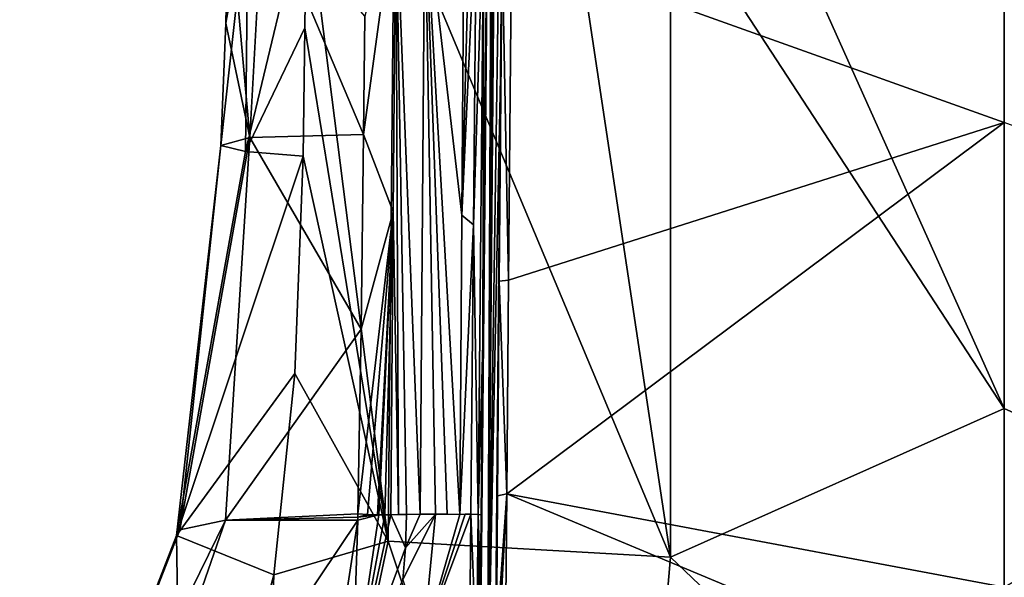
# Model space of a CAD drawing. Header units: millimetres. Extents: x -198 to 35, y -266 to 413.
# Tile 65 of 98: x -69 to -49, y -153 to -142. Entities that reach past the tile are written whole.
import ezdxf

# ---------------------------------------------------------------- set-up
doc = ezdxf.new("R2010")
doc.units = ezdxf.units.MM
doc.header["$LTSCALE"] = 87.30003
for name, color, linetype in [('1453', 7, 'CONTINUOUS'), ('835', 7, 'CONTINUOUS'), ('839', 7, 'CONTINUOUS'), ('845', 7, 'CONTINUOUS'), ('853', 7, 'CONTINUOUS'), ('869', 7, 'CONTINUOUS'), ('873', 7, 'CONTINUOUS'), ('874', 7, 'CONTINUOUS'), ('880', 7, 'CONTINUOUS'), ('885', 7, 'CONTINUOUS'), ('886', 7, 'CONTINUOUS'), ('890', 7, 'CONTINUOUS'), ('901', 7, 'CONTINUOUS'), ('902', 7, 'CONTINUOUS'), ('903', 7, 'CONTINUOUS'), ('906', 7, 'CONTINUOUS'), ('907', 7, 'CONTINUOUS'), ('944', 7, 'CONTINUOUS'), ('957', 7, 'CONTINUOUS'), ('967', 7, 'CONTINUOUS'), ('979', 7, 'CONTINUOUS')]:
    doc.layers.add(name, color=color, linetype=linetype)

msp = doc.modelspace()

# ---------------------------------------------------------------- linework, layer by layer
at = {"layer": '1453', "linetype": 'Continuous'}
for points in [[(-59.885, -139.348, 71.52), (-59.934, -145.82, 71.66), (-59.76, -139.348, 71.53), (-59.885, -139.348, 71.52)], [(-59.934, -145.82, 71.66), (-59.693, -146.015, 71.681), (-59.634, -139.348, 71.539), (-59.934, -145.82, 71.66)], [(-59.934, -145.82, 71.66), (-59.634, -139.348, 71.539), (-59.76, -139.348, 71.53), (-59.934, -145.82, 71.66)], [(-59.934, -145.82, 71.66), (-59.976, -151.913, 71.857), (-59.693, -146.015, 71.681), (-59.934, -145.82, 71.66)], [(-59.976, -151.913, 71.857), (-59.751, -151.911, 71.874), (-59.693, -146.015, 71.681), (-59.976, -151.913, 71.857)], [(-59.976, -151.913, 71.857), (-59.865, -151.912, 71.866), (-59.751, -151.911, 71.874), (-59.976, -151.913, 71.857)]]:
    msp.add_3dface(points, dxfattribs=at)
at = {"layer": '835', "linetype": 'Continuous'}
for points in [[(-48.894, -143.934, 72.261), (-48.894, -153.396, 73.699), (-38.803, -147.623, 72.262), (-48.894, -143.934, 72.261)], [(-48.894, -153.396, 73.699), (-43.892, -153.641, 73.656), (-38.803, -147.623, 72.262), (-48.894, -153.396, 73.699)]]:
    msp.add_3dface(points, dxfattribs=at)
at = {"layer": '839', "linetype": 'Continuous'}
for points in [[(-48.894, -143.934, 72.261), (-48.894, -129.007, 71.923), (-58.924, -140.345, 71.72), (-48.894, -143.934, 72.261)], [(-58.981, -147.143, 72.211), (-48.894, -143.934, 72.261), (-58.924, -140.345, 71.72), (-58.981, -147.143, 72.211)], [(-48.894, -153.396, 73.699), (-48.894, -143.934, 72.261), (-59.018, -151.498, 72.819), (-48.894, -153.396, 73.699)], [(-59.018, -151.498, 72.819), (-48.894, -143.934, 72.261), (-58.981, -147.143, 72.211), (-59.018, -151.498, 72.819)], [(-59.043, -154.392, 73.566), (-53.896, -153.641, 73.656), (-59.018, -151.498, 72.819), (-59.043, -154.392, 73.566)], [(-53.896, -153.641, 73.656), (-48.894, -153.396, 73.699), (-59.018, -151.498, 72.819), (-53.896, -153.641, 73.656)]]:
    msp.add_3dface(points, dxfattribs=at)
at = {"layer": '845', "linetype": 'Continuous'}
for points in [[(-59.026, -129.958, 70.158), (-59.144, -143.02, 70.607), (-59.029, -131.327, 71.247), (-59.026, -129.958, 70.158)], [(-59.029, -131.327, 71.247), (-59.144, -143.02, 70.607), (-59.061, -134.747, 71.319), (-59.029, -131.327, 71.247)], [(-59.061, -134.747, 71.319), (-59.144, -143.02, 70.607), (-59.111, -140.353, 71.523), (-59.061, -134.747, 71.319)], [(-59.111, -140.353, 71.523), (-59.144, -143.02, 70.607), (-59.171, -147.162, 72.014), (-59.111, -140.353, 71.523)], [(-59.144, -143.02, 70.607), (-59.262, -156.127, 71.056), (-59.171, -147.162, 72.014), (-59.144, -143.02, 70.607)], [(-59.171, -147.162, 72.014), (-59.262, -156.127, 71.056), (-59.206, -151.533, 72.624), (-59.171, -147.162, 72.014)], [(-59.206, -151.533, 72.624), (-59.262, -156.127, 71.056), (-59.227, -154.459, 73.38), (-59.206, -151.533, 72.624)]]:
    msp.add_3dface(points, dxfattribs=at)
at = {"layer": '853', "linetype": 'Continuous'}
for points in [[(-58.981, -147.143, 72.211), (-59.111, -140.353, 71.523), (-59.171, -147.162, 72.014), (-58.981, -147.143, 72.211)], [(-58.981, -147.143, 72.211), (-58.924, -140.345, 71.72), (-59.111, -140.353, 71.523), (-58.981, -147.143, 72.211)], [(-59.018, -151.498, 72.819), (-59.171, -147.162, 72.014), (-59.206, -151.533, 72.624), (-59.018, -151.498, 72.819)], [(-59.018, -151.498, 72.819), (-58.981, -147.143, 72.211), (-59.171, -147.162, 72.014), (-59.018, -151.498, 72.819)], [(-59.018, -151.498, 72.819), (-59.206, -151.533, 72.624), (-59.227, -154.459, 73.38), (-59.018, -151.498, 72.819)], [(-59.018, -151.498, 72.819), (-59.227, -154.459, 73.38), (-59.173, -154.413, 73.506), (-59.018, -151.498, 72.819)], [(-59.043, -154.392, 73.566), (-59.018, -151.498, 72.819), (-59.173, -154.413, 73.506), (-59.043, -154.392, 73.566)]]:
    msp.add_3dface(points, dxfattribs=at)
at = {"layer": '869', "linetype": 'Continuous'}
for points in [[(-59.281, -126.45, 70.038), (-59.536, -151.922, 71.678), (-59.564, -156.175, 71.076), (-59.281, -126.45, 70.038)], [(-59.503, -148.444, 71.551), (-59.536, -151.922, 71.678), (-59.281, -126.45, 70.038), (-59.503, -148.444, 71.551)], [(-59.419, -139.353, 71.344), (-59.503, -148.444, 71.551), (-59.281, -126.45, 70.038), (-59.419, -139.353, 71.344)], [(-59.536, -151.922, 71.678), (-59.552, -153.427, 71.799), (-59.564, -156.175, 71.076), (-59.536, -151.922, 71.678)]]:
    msp.add_3dface(points, dxfattribs=at)
at = {"layer": '873', "linetype": 'Continuous'}
for points in [[(-64.332, -144.527, 55.886), (-64.838, -144.405, 59.13), (-64.281, -139.348, 55.952), (-64.332, -144.527, 55.886)], [(-64.281, -139.348, 55.952), (-64.838, -144.405, 59.13), (-64.736, -141.909, 59.04), (-64.281, -139.348, 55.952)], [(-64.679, -139.348, 58.947), (-64.281, -139.348, 55.952), (-64.736, -141.909, 59.04), (-64.679, -139.348, 58.947)], [(-63.126, -142.008, 53.172), (-64.332, -144.527, 55.886), (-63.093, -139.348, 53.161), (-63.126, -142.008, 53.172)], [(-63.093, -139.348, 53.161), (-64.332, -144.527, 55.886), (-64.281, -139.348, 55.952), (-63.093, -139.348, 53.161)], [(-63.162, -144.618, 53.208), (-64.332, -144.527, 55.886), (-63.126, -142.008, 53.172), (-63.162, -144.618, 53.208)]]:
    msp.add_3dface(points, dxfattribs=at)
at = {"layer": '874', "linetype": 'Continuous'}
for points in [[(-64.679, -139.348, 58.947), (-64.736, -141.909, 59.04), (-64.246, -144.241, 64.133), (-64.679, -139.348, 58.947)], [(-64.679, -139.348, 58.947), (-64.246, -144.241, 64.133), (-63.975, -139.348, 64.54), (-64.679, -139.348, 58.947)], [(-64.246, -144.241, 64.133), (-61.931, -144.179, 69.782), (-63.975, -139.348, 64.54), (-64.246, -144.241, 64.133)], [(-61.931, -144.179, 69.782), (-61.905, -141.77, 69.734), (-63.975, -139.348, 64.54), (-61.931, -144.179, 69.782)], [(-64.736, -141.909, 59.04), (-64.838, -144.405, 59.13), (-64.246, -144.241, 64.133), (-64.736, -141.909, 59.04)]]:
    msp.add_3dface(points, dxfattribs=at)
at = {"layer": '880', "linetype": 'Continuous'}
for points in [[(-60.72, -154.502, 71.996), (-59.976, -151.913, 71.857), (-60.467, -151.911, 71.764), (-60.72, -154.502, 71.996)], [(-59.751, -151.911, 71.874), (-59.865, -151.912, 71.866), (-60.72, -154.502, 71.996), (-59.751, -151.911, 71.874)], [(-59.765, -153.403, 71.994), (-59.751, -151.911, 71.874), (-60.72, -154.502, 71.996), (-59.765, -153.403, 71.994)], [(-59.865, -151.912, 71.866), (-59.976, -151.913, 71.857), (-60.72, -154.502, 71.996), (-59.865, -151.912, 71.866)], [(-60.467, -151.911, 71.764), (-59.976, -151.913, 71.857), (-60.231, -151.912, 71.824), (-60.467, -151.911, 71.764)]]:
    msp.add_3dface(points, dxfattribs=at)
at = {"layer": '885', "linetype": 'Continuous'}
for points in [[(-60.72, -154.502, 71.996), (-60.467, -151.911, 71.764), (-61.132, -153.244, 71.502), (-60.72, -154.502, 71.996)], [(-61.132, -153.244, 71.502), (-60.467, -151.911, 71.764), (-61.077, -152.592, 71.457), (-61.132, -153.244, 71.502)], [(-61.077, -152.592, 71.457), (-60.467, -151.911, 71.764), (-60.78, -151.911, 71.625), (-61.077, -152.592, 71.457)], [(-61.055, -151.914, 71.421), (-61.077, -152.592, 71.457), (-60.78, -151.911, 71.625), (-61.055, -151.914, 71.421)]]:
    msp.add_3dface(points, dxfattribs=at)
at = {"layer": '886', "linetype": 'Continuous'}
for points in [[(-61.905, -141.77, 69.734), (-61.931, -144.179, 69.782), (-61.277, -139.348, 70.696), (-61.905, -141.77, 69.734)], [(-61.277, -139.348, 70.696), (-61.931, -144.179, 69.782), (-61.328, -145.751, 70.845), (-61.277, -139.348, 70.696)], [(-61.931, -144.179, 69.782), (-61.983, -148.14, 69.869), (-61.328, -145.751, 70.845), (-61.931, -144.179, 69.782)], [(-62.048, -151.906, 69.977), (-61.85, -151.915, 70.296), (-61.328, -145.751, 70.845), (-62.048, -151.906, 69.977)], [(-61.983, -148.14, 69.869), (-62.048, -151.906, 69.977), (-61.328, -145.751, 70.845), (-61.983, -148.14, 69.869)], [(-61.85, -151.915, 70.296), (-61.647, -151.921, 70.617), (-61.328, -145.751, 70.845), (-61.85, -151.915, 70.296)], [(-61.647, -151.921, 70.617), (-61.622, -151.922, 70.657), (-61.328, -145.751, 70.845), (-61.647, -151.921, 70.617)], [(-61.328, -145.751, 70.845), (-61.622, -151.922, 70.657), (-61.5, -151.924, 70.851), (-61.328, -145.751, 70.845)], [(-61.375, -151.925, 71.037), (-61.328, -145.751, 70.845), (-61.5, -151.924, 70.851), (-61.375, -151.925, 71.037)]]:
    msp.add_3dface(points, dxfattribs=at)
at = {"layer": '890', "linetype": 'Continuous'}
for points in [[(-61.277, -139.348, 70.696), (-61.328, -145.751, 70.845), (-61.222, -151.918, 71.244), (-61.277, -139.348, 70.696)], [(-60.686, -139.343, 71.29), (-61.277, -139.348, 70.696), (-60.78, -151.911, 71.625), (-60.686, -139.343, 71.29)], [(-61.277, -139.348, 70.696), (-61.055, -151.914, 71.421), (-60.78, -151.911, 71.625), (-61.277, -139.348, 70.696)], [(-61.055, -151.914, 71.421), (-61.277, -139.348, 70.696), (-61.222, -151.918, 71.244), (-61.055, -151.914, 71.421)], [(-60.467, -151.911, 71.764), (-60.686, -139.343, 71.29), (-60.78, -151.911, 71.625), (-60.467, -151.911, 71.764)], [(-59.885, -139.348, 71.52), (-60.686, -139.343, 71.29), (-59.934, -145.82, 71.66), (-59.885, -139.348, 71.52)], [(-59.976, -151.913, 71.857), (-60.686, -139.343, 71.29), (-60.231, -151.912, 71.824), (-59.976, -151.913, 71.857)], [(-60.686, -139.343, 71.29), (-59.976, -151.913, 71.857), (-59.934, -145.82, 71.66), (-60.686, -139.343, 71.29)], [(-60.686, -139.343, 71.29), (-60.467, -151.911, 71.764), (-60.231, -151.912, 71.824), (-60.686, -139.343, 71.29)], [(-61.328, -145.751, 70.845), (-61.375, -151.925, 71.037), (-61.222, -151.918, 71.244), (-61.328, -145.751, 70.845)]]:
    msp.add_3dface(points, dxfattribs=at)
at = {"layer": '901', "linetype": 'Continuous'}
for points in [[(-67.623, -160.355, 66.714), (-64.738, -152.032, 64.848), (-68.928, -160.57, 61.124), (-67.623, -160.355, 66.714)], [(-68.928, -160.57, 61.124), (-64.738, -152.032, 64.848), (-65.671, -152.227, 61.141), (-68.928, -160.57, 61.124)], [(-62.607, -155.66, 70.297), (-62.051, -152.03, 69.981), (-67.623, -160.355, 66.714), (-62.607, -155.66, 70.297)], [(-67.623, -160.355, 66.714), (-62.051, -152.03, 69.981), (-64.738, -152.032, 64.848), (-67.623, -160.355, 66.714)], [(-65.735, -152.347, 59.691), (-68.928, -160.57, 61.124), (-65.671, -152.227, 61.141), (-65.735, -152.347, 59.691)], [(-68.928, -160.57, 61.124), (-65.735, -152.347, 59.691), (-65.619, -160.126, 54.385), (-68.928, -160.57, 61.124)], [(-65.619, -160.126, 54.385), (-65.735, -152.347, 59.691), (-63.755, -153.148, 53.571), (-65.619, -160.126, 54.385)]]:
    msp.add_3dface(points, dxfattribs=at)
at = {"layer": '902', "linetype": 'Continuous'}
for points in [[(-64.246, -144.241, 64.133), (-64.838, -144.405, 59.13), (-65.671, -152.227, 61.141), (-64.246, -144.241, 64.133)], [(-64.738, -152.032, 64.848), (-64.246, -144.241, 64.133), (-65.671, -152.227, 61.141), (-64.738, -152.032, 64.848)], [(-61.983, -148.14, 69.869), (-64.246, -144.241, 64.133), (-64.738, -152.032, 64.848), (-61.983, -148.14, 69.869)], [(-61.931, -144.179, 69.782), (-64.246, -144.241, 64.133), (-61.983, -148.14, 69.869), (-61.931, -144.179, 69.782)], [(-64.838, -144.405, 59.13), (-64.332, -144.527, 55.886), (-65.735, -152.347, 59.691), (-64.838, -144.405, 59.13)], [(-64.838, -144.405, 59.13), (-65.735, -152.347, 59.691), (-65.671, -152.227, 61.141), (-64.838, -144.405, 59.13)], [(-64.332, -144.527, 55.886), (-63.162, -144.618, 53.208), (-65.735, -152.347, 59.691), (-64.332, -144.527, 55.886)], [(-65.735, -152.347, 59.691), (-63.162, -144.618, 53.208), (-63.33, -149.047, 53.34), (-65.735, -152.347, 59.691)], [(-62.048, -151.906, 69.977), (-61.983, -148.14, 69.869), (-64.738, -152.032, 64.848), (-62.048, -151.906, 69.977)], [(-63.755, -153.148, 53.571), (-65.735, -152.347, 59.691), (-63.33, -149.047, 53.34), (-63.755, -153.148, 53.571)], [(-62.048, -151.906, 69.977), (-64.738, -152.032, 64.848), (-62.05, -151.968, 69.979), (-62.048, -151.906, 69.977)], [(-62.051, -152.03, 69.981), (-62.05, -151.968, 69.979), (-64.738, -152.032, 64.848), (-62.051, -152.03, 69.981)]]:
    msp.add_3dface(points, dxfattribs=at)
at = {"layer": '903', "linetype": 'Continuous'}
for points in [[(-63.126, -142.008, 53.172), (-63.093, -139.348, 53.161), (-61.434, -152.462, 50.93), (-63.126, -142.008, 53.172)], [(-63.093, -139.348, 53.161), (-61.307, -139.348, 50.835), (-61.434, -152.462, 50.93), (-63.093, -139.348, 53.161)], [(-61.307, -139.348, 50.835), (-55.683, -152.786, 47.455), (-61.434, -152.462, 50.93), (-61.307, -139.348, 50.835)], [(-61.307, -139.348, 50.835), (-57.708, -139.348, 48.134), (-55.683, -152.786, 47.455), (-61.307, -139.348, 50.835)], [(-57.708, -139.348, 48.134), (-55.689, -139.348, 47.201), (-55.683, -152.786, 47.455), (-57.708, -139.348, 48.134)], [(-55.689, -139.348, 47.201), (-53.566, -139.348, 46.527), (-48.894, -149.757, 46.095), (-55.689, -139.348, 47.201)], [(-55.683, -152.786, 47.455), (-55.689, -139.348, 47.201), (-48.894, -149.757, 46.095), (-55.683, -152.786, 47.455)], [(-53.566, -139.348, 46.527), (-48.894, -139.348, 45.947), (-48.894, -149.757, 46.095), (-53.566, -139.348, 46.527)], [(-63.162, -144.618, 53.208), (-63.126, -142.008, 53.172), (-61.434, -152.462, 50.93), (-63.162, -144.618, 53.208)], [(-63.33, -149.047, 53.34), (-63.162, -144.618, 53.208), (-61.434, -152.462, 50.93), (-63.33, -149.047, 53.34)], [(-63.755, -153.148, 53.571), (-63.33, -149.047, 53.34), (-61.434, -152.462, 50.93), (-63.755, -153.148, 53.571)], [(-48.894, -159.267, 46.696), (-55.683, -152.786, 47.455), (-48.894, -149.757, 46.095), (-48.894, -159.267, 46.696)], [(-64.196, -165.507, 52.171), (-63.755, -153.148, 53.571), (-61.434, -152.462, 50.93), (-64.196, -165.507, 52.171)], [(-56.846, -166.249, 48.854), (-64.196, -165.507, 52.171), (-61.434, -152.462, 50.93), (-56.846, -166.249, 48.854)], [(-55.683, -152.786, 47.455), (-56.846, -166.249, 48.854), (-61.434, -152.462, 50.93), (-55.683, -152.786, 47.455)], [(-56.846, -166.249, 48.854), (-55.683, -152.786, 47.455), (-48.894, -159.267, 46.696), (-56.846, -166.249, 48.854)], [(-65.619, -160.126, 54.385), (-63.755, -153.148, 53.571), (-64.196, -165.507, 52.171), (-65.619, -160.126, 54.385)]]:
    msp.add_3dface(points, dxfattribs=at)
at = {"layer": '906', "linetype": 'Continuous'}
for points in [[(-62.051, -152.03, 69.981), (-62.607, -155.66, 70.297), (-62.164, -155.535, 70.956), (-62.051, -152.03, 69.981)], [(-61.622, -151.922, 70.657), (-62.051, -152.03, 69.981), (-62.164, -155.535, 70.956), (-61.622, -151.922, 70.657)], [(-62.051, -152.03, 69.981), (-61.622, -151.922, 70.657), (-62.05, -151.968, 69.979), (-62.051, -152.03, 69.981)], [(-61.85, -151.915, 70.296), (-62.048, -151.906, 69.977), (-62.05, -151.968, 69.979), (-61.85, -151.915, 70.296)], [(-61.647, -151.921, 70.617), (-61.85, -151.915, 70.296), (-62.05, -151.968, 69.979), (-61.647, -151.921, 70.617)], [(-61.622, -151.922, 70.657), (-61.647, -151.921, 70.617), (-62.05, -151.968, 69.979), (-61.622, -151.922, 70.657)]]:
    msp.add_3dface(points, dxfattribs=at)
at = {"layer": '907', "linetype": 'Continuous'}
for points in [[(-61.5, -151.924, 70.851), (-61.622, -151.922, 70.657), (-62.164, -155.535, 70.956), (-61.5, -151.924, 70.851)], [(-61.375, -151.925, 71.037), (-61.5, -151.924, 70.851), (-62.164, -155.535, 70.956), (-61.375, -151.925, 71.037)], [(-61.077, -152.592, 71.457), (-61.375, -151.925, 71.037), (-62.164, -155.535, 70.956), (-61.077, -152.592, 71.457)], [(-61.077, -152.592, 71.457), (-61.055, -151.914, 71.421), (-61.375, -151.925, 71.037), (-61.077, -152.592, 71.457)], [(-61.375, -151.925, 71.037), (-61.055, -151.914, 71.421), (-61.222, -151.918, 71.244), (-61.375, -151.925, 71.037)], [(-61.132, -153.244, 71.502), (-61.077, -152.592, 71.457), (-62.164, -155.535, 70.956), (-61.132, -153.244, 71.502)]]:
    msp.add_3dface(points, dxfattribs=at)
at = {"layer": '944', "linetype": 'Continuous'}
for points in [[(-48.894, -149.757, 46.095), (-48.894, -139.348, 45.947), (-42.105, -152.786, 47.455), (-48.894, -149.757, 46.095)], [(-48.894, -139.348, 45.947), (-44.222, -139.348, 46.527), (-42.105, -152.786, 47.455), (-48.894, -139.348, 45.947)], [(-48.894, -159.267, 46.696), (-48.894, -149.757, 46.095), (-42.105, -152.786, 47.455), (-48.894, -159.267, 46.696)], [(-40.942, -166.249, 48.854), (-48.894, -159.267, 46.696), (-42.105, -152.786, 47.455), (-40.942, -166.249, 48.854)]]:
    msp.add_3dface(points, dxfattribs=at)
at = {"layer": '957', "linetype": 'Continuous'}
for points in [[(-59.634, -139.348, 71.539), (-59.693, -146.015, 71.681), (-59.484, -139.35, 71.488), (-59.634, -139.348, 71.539)], [(-59.484, -139.35, 71.488), (-59.693, -146.015, 71.681), (-59.601, -151.915, 71.822), (-59.484, -139.35, 71.488)], [(-59.503, -148.444, 71.551), (-59.484, -139.35, 71.488), (-59.601, -151.915, 71.822), (-59.503, -148.444, 71.551)], [(-59.503, -148.444, 71.551), (-59.419, -139.353, 71.344), (-59.484, -139.35, 71.488), (-59.503, -148.444, 71.551)], [(-59.693, -146.015, 71.681), (-59.751, -151.911, 71.874), (-59.601, -151.915, 71.822), (-59.693, -146.015, 71.681)], [(-59.536, -151.922, 71.678), (-59.503, -148.444, 71.551), (-59.601, -151.915, 71.822), (-59.536, -151.922, 71.678)]]:
    msp.add_3dface(points, dxfattribs=at)
at = {"layer": '967', "linetype": 'Continuous'}
for points in [[(-59.751, -151.911, 71.874), (-59.765, -153.403, 71.994), (-59.631, -154.808, 72.129), (-59.751, -151.911, 71.874)], [(-59.601, -151.915, 71.822), (-59.751, -151.911, 71.874), (-59.631, -154.808, 72.129), (-59.601, -151.915, 71.822)], [(-59.568, -154.831, 71.987), (-59.601, -151.915, 71.822), (-59.631, -154.808, 72.129), (-59.568, -154.831, 71.987)], [(-59.568, -154.831, 71.987), (-59.552, -153.427, 71.799), (-59.601, -151.915, 71.822), (-59.568, -154.831, 71.987)], [(-59.552, -153.427, 71.799), (-59.536, -151.922, 71.678), (-59.601, -151.915, 71.822), (-59.552, -153.427, 71.799)]]:
    msp.add_3dface(points, dxfattribs=at)
at = {"layer": '979', "linetype": 'Continuous'}
for points in [[(-59.281, -126.45, 70.038), (-59.564, -156.175, 71.076), (-59.413, -156.151, 71.066), (-59.281, -126.45, 70.038)], [(-59.281, -126.45, 70.038), (-59.413, -156.151, 71.066), (-59.244, -128.524, 70.11), (-59.281, -126.45, 70.038)], [(-59.244, -128.524, 70.11), (-59.413, -156.151, 71.066), (-59.244, -129.114, 70.131), (-59.244, -128.524, 70.11)], [(-59.244, -129.114, 70.131), (-59.413, -156.151, 71.066), (-59.244, -129.706, 70.151), (-59.244, -129.114, 70.131)], [(-59.244, -129.706, 70.151), (-59.413, -156.151, 71.066), (-59.186, -129.885, 70.157), (-59.244, -129.706, 70.151)], [(-59.413, -156.151, 71.066), (-59.026, -129.958, 70.158), (-59.186, -129.885, 70.157), (-59.413, -156.151, 71.066)], [(-59.026, -129.958, 70.158), (-59.413, -156.151, 71.066), (-59.144, -143.02, 70.607), (-59.026, -129.958, 70.158)], [(-59.262, -156.127, 71.056), (-59.144, -143.02, 70.607), (-59.413, -156.151, 71.066), (-59.262, -156.127, 71.056)]]:
    msp.add_3dface(points, dxfattribs=at)

doc.saveas('drawing.dxf')
